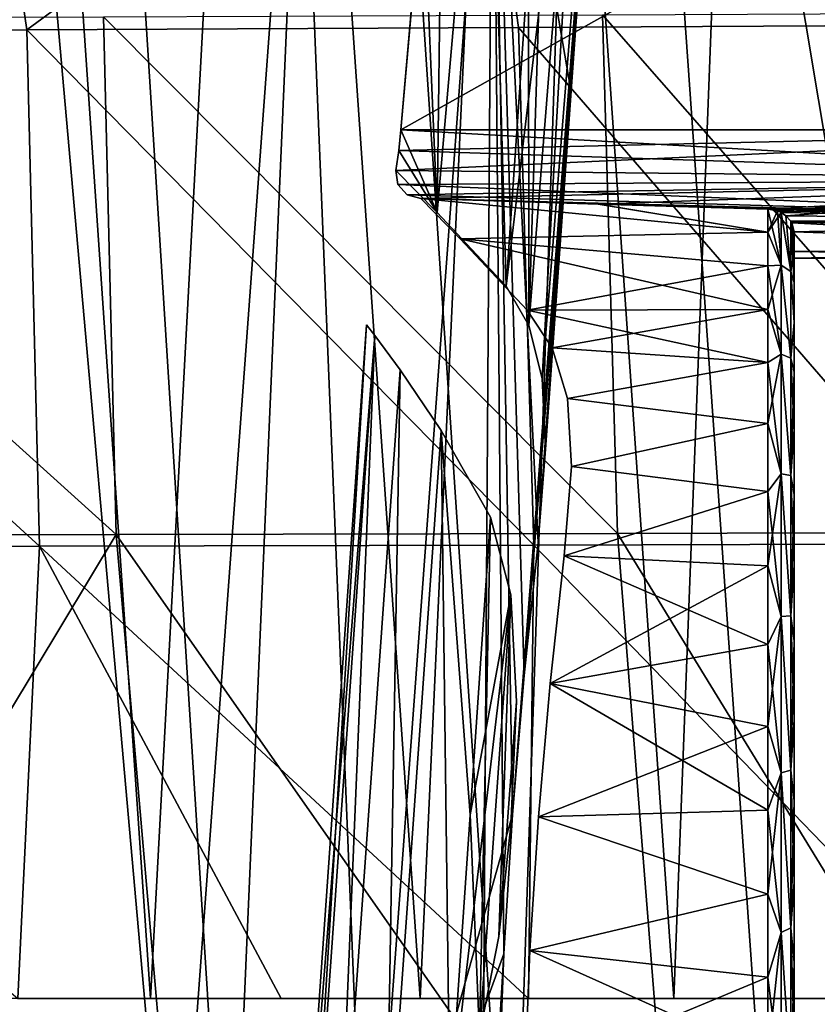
# Model space of a CAD drawing. Header units: millimetres. Extents: x -148 to 148, y -42 to 96.
# Tile 107 of 132: x 102 to 116, y -25 to -7. Entities that reach past the tile are written whole.
import ezdxf

# ---------------------------------------------------------------- set-up
doc = ezdxf.new("R2010")
doc.units = ezdxf.units.MM
doc.header["$LTSCALE"] = 127.314815
for name, color, linetype in [('10', 7, 'CONTINUOUS'), ('11', 7, 'CONTINUOUS'), ('150', 7, 'CONTINUOUS'), ('151', 7, 'CONTINUOUS'), ('167', 7, 'CONTINUOUS'), ('179', 7, 'CONTINUOUS'), ('180', 7, 'CONTINUOUS'), ('181', 7, 'CONTINUOUS'), ('187', 7, 'CONTINUOUS'), ('33', 7, 'CONTINUOUS'), ('34', 7, 'CONTINUOUS'), ('38', 7, 'CONTINUOUS'), ('39', 7, 'CONTINUOUS'), ('4', 7, 'CONTINUOUS'), ('40', 7, 'CONTINUOUS'), ('42', 7, 'CONTINUOUS'), ('5', 7, 'CONTINUOUS'), ('6', 7, 'CONTINUOUS'), ('67', 7, 'CONTINUOUS')]:
    doc.layers.add(name, color=color, linetype=linetype)

msp = doc.modelspace()

# ---------------------------------------------------------------- linework, layer by layer
at = {"layer": '10', "linetype": 'Continuous'}
for points in [[(110.689, -12.016, 7.562), (111.096, -6.021, 7.409), (112.119, 0, 8.318), (110.689, -12.016, 7.562)], [(111.105, -12.742, 8.363), (110.689, -12.016, 7.562), (112.119, 0, 8.318), (111.105, -12.742, 8.363)], [(111.353, -13.714, 9.247), (111.105, -12.742, 8.363), (112.119, 0, 8.318), (111.353, -13.714, 9.247)], [(111.413, -15.022, 10.183), (111.353, -13.714, 9.247), (112.454, 0, 9.502), (111.413, -15.022, 10.183)], [(112.454, 0, 9.502), (111.353, -13.714, 9.247), (112.119, 0, 8.318), (112.454, 0, 9.502)], [(112.489, 0, 10.731), (111.882, -8.398, 10.911), (111.413, -15.022, 10.183), (112.489, 0, 10.731)], [(112.489, 0, 10.731), (111.413, -15.022, 10.183), (112.454, 0, 9.502), (112.489, 0, 10.731)], [(111.882, -8.398, 10.911), (111.278, -16.744, 11.085), (111.413, -15.022, 10.183), (111.882, -8.398, 10.911)], [(110.023, -21.767, 7.804), (110.398, -16.273, 7.669), (110.773, -17.71, 8.517), (110.023, -21.767, 7.804)], [(109.649, -27.238, 7.937), (110.023, -21.767, 7.804), (110.773, -17.71, 8.517), (109.649, -27.238, 7.937)], [(110.192, -25.828, 8.681), (109.649, -27.238, 7.937), (110.773, -17.71, 8.517), (110.192, -25.828, 8.681)], [(110.553, -24.009, 9.247), (110.192, -25.828, 8.681), (110.773, -17.71, 8.517), (110.553, -24.009, 9.247)], [(110.876, -19.678, 9.198), (110.553, -24.009, 9.247), (110.773, -17.71, 8.517), (110.876, -19.678, 9.198)], [(110.771, -21.963, 9.457), (110.553, -24.009, 9.247), (110.876, -19.678, 9.198), (110.771, -21.963, 9.457)]]:
    msp.add_3dface(points, dxfattribs=at)
at = {"layer": '11', "linetype": 'Continuous'}
for points in [[(111.505, 0, -7.252), (111.096, -6.021, -7.409), (111.105, -12.742, -8.363), (111.505, 0, -7.252)], [(111.353, -13.714, -9.247), (112.119, 0, -8.318), (111.105, -12.742, -8.363), (111.353, -13.714, -9.247)], [(112.119, 0, -8.318), (111.505, 0, -7.252), (111.105, -12.742, -8.363), (112.119, 0, -8.318)], [(111.278, -16.744, -11.085), (111.882, -8.398, -10.911), (112.454, 0, -9.502), (111.278, -16.744, -11.085)], [(111.278, -16.744, -11.085), (112.454, 0, -9.502), (111.413, -15.022, -10.183), (111.278, -16.744, -11.085)], [(111.413, -15.022, -10.183), (112.454, 0, -9.502), (111.353, -13.714, -9.247), (111.413, -15.022, -10.183)], [(112.454, 0, -9.502), (112.119, 0, -8.318), (111.353, -13.714, -9.247), (112.454, 0, -9.502)], [(111.882, -8.398, -10.911), (112.489, 0, -10.731), (112.454, 0, -9.502), (111.882, -8.398, -10.911)], [(111.096, -6.021, -7.409), (110.689, -12.016, -7.562), (111.105, -12.742, -8.363), (111.096, -6.021, -7.409)], [(110.398, -16.273, -7.669), (110.023, -21.767, -7.804), (110.192, -25.828, -8.681), (110.398, -16.273, -7.669)], [(110.773, -17.71, -8.517), (110.398, -16.273, -7.669), (110.192, -25.828, -8.681), (110.773, -17.71, -8.517)], [(110.553, -24.009, -9.247), (110.773, -17.71, -8.517), (110.192, -25.828, -8.681), (110.553, -24.009, -9.247)], [(110.876, -19.678, -9.198), (110.773, -17.71, -8.517), (110.553, -24.009, -9.247), (110.876, -19.678, -9.198)], [(110.771, -21.963, -9.457), (110.876, -19.678, -9.198), (110.553, -24.009, -9.247), (110.771, -21.963, -9.457)], [(110.023, -21.767, -7.804), (109.649, -27.238, -7.937), (110.192, -25.828, -8.681), (110.023, -21.767, -7.804)]]:
    msp.add_3dface(points, dxfattribs=at)
at = {"layer": '150', "color": 40, "linetype": 'Continuous', "true_color": 0xfaa000}
for points in [[(93.157, -16.618, -98.758), (103.491, -16.596, -89.538), (94.52, -31.5, -99.696), (93.157, -16.618, -98.758)], [(94.52, -31.5, -99.696), (103.491, -16.596, -89.538), (104.781, -31.5, -90.531), (94.52, -31.5, -99.696)], [(103.491, -16.596, -89.538), (112.739, -16.574, -79.445), (113.921, -31.5, -80.571), (103.491, -16.596, -89.538)], [(104.781, -31.5, -90.531), (103.491, -16.596, -89.538), (113.921, -31.5, -80.571), (104.781, -31.5, -90.531)], [(112.739, -16.574, -79.445), (120.826, -16.552, -68.586), (121.884, -31.5, -69.935), (112.739, -16.574, -79.445)], [(113.921, -31.5, -80.571), (112.739, -16.574, -79.445), (121.884, -31.5, -69.935), (113.921, -31.5, -80.571)]]:
    msp.add_3dface(points, dxfattribs=at)
at = {"layer": '151', "color": 40, "linetype": 'Continuous', "true_color": 0xfaa000}
for points in [[(103.258, -7.047, -88.241), (103.491, -16.596, -89.538), (92.962, -7.084, -97.527), (103.258, -7.047, -88.241)], [(112.462, -7.009, -78.076), (112.739, -16.574, -79.445), (103.258, -7.047, -88.241), (112.462, -7.009, -78.076)], [(112.739, -16.574, -79.445), (103.491, -16.596, -89.538), (103.258, -7.047, -88.241), (112.739, -16.574, -79.445)], [(120.494, -6.972, -67.145), (120.826, -16.552, -68.586), (112.462, -7.009, -78.076), (120.494, -6.972, -67.145)], [(120.826, -16.552, -68.586), (112.739, -16.574, -79.445), (112.462, -7.009, -78.076), (120.826, -16.552, -68.586)], [(103.491, -16.596, -89.538), (93.157, -16.618, -98.758), (92.962, -7.084, -97.527), (103.491, -16.596, -89.538)]]:
    msp.add_3dface(points, dxfattribs=at)
at = {"layer": '167', "color": 40, "linetype": 'Continuous', "true_color": 0xfaa000}
for points in [[(120.284, -31.5, 80.635), (120.964, 16.104, 74.892), (112.374, 15.784, 85.596), (120.284, -31.5, 80.635)], [(100.056, -31.5, 101.603), (102.597, 15.797, 95.513), (97.279, 15.936, 100.144), (100.056, -31.5, 101.603)], [(100.056, -31.5, 101.603), (105.581, -31.5, 96.691), (102.597, 15.797, 95.513), (100.056, -31.5, 101.603)], [(105.581, -31.5, 96.691), (107.628, 15.747, 90.662), (102.597, 15.797, 95.513), (105.581, -31.5, 96.691)], [(105.581, -31.5, 96.691), (110.8, -31.5, 91.548), (107.628, 15.747, 90.662), (105.581, -31.5, 96.691)], [(110.8, -31.5, 91.548), (112.374, 15.784, 85.596), (107.628, 15.747, 90.662), (110.8, -31.5, 91.548)], [(110.8, -31.5, 91.548), (115.704, -31.5, 86.19), (112.374, 15.784, 85.596), (110.8, -31.5, 91.548)], [(115.704, -31.5, 86.19), (120.284, -31.5, 80.635), (112.374, 15.784, 85.596), (115.704, -31.5, 86.19)]]:
    msp.add_3dface(points, dxfattribs=at)
at = {"layer": '179', "color": 40, "linetype": 'Continuous', "true_color": 0xfaa000}
for points in [[(91.893, -16.83, -97.223), (101.676, -25.156, -89.791), (102.08, -16.811, -88.136), (91.893, -16.83, -97.223)], [(101.676, -25.156, -89.791), (106.539, -25.156, -84.858), (102.08, -16.811, -88.136), (101.676, -25.156, -89.791)], [(102.08, -16.811, -88.136), (111.099, -25.156, -79.73), (111.197, -16.791, -78.19), (102.08, -16.811, -88.136)], [(106.539, -25.156, -84.858), (111.099, -25.156, -79.73), (102.08, -16.811, -88.136), (106.539, -25.156, -84.858)], [(111.099, -25.156, -79.73), (119.287, -25.156, -68.947), (111.197, -16.791, -78.19), (111.099, -25.156, -79.73)], [(111.197, -16.791, -78.19), (119.287, -25.156, -68.947), (119.166, -16.769, -67.492), (111.197, -16.791, -78.19)]]:
    msp.add_3dface(points, dxfattribs=at)
at = {"layer": '180', "color": 40, "linetype": 'Continuous', "true_color": 0xfaa000}
for points in [[(101.844, -7.283, -86.847), (111.197, -16.791, -78.19), (110.915, -7.242, -76.831), (101.844, -7.283, -86.847)], [(110.915, -7.242, -76.831), (119.166, -16.769, -67.492), (118.828, -7.201, -66.062), (110.915, -7.242, -76.831)], [(111.197, -16.791, -78.19), (119.166, -16.769, -67.492), (110.915, -7.242, -76.831), (111.197, -16.791, -78.19)], [(91.694, -7.322, -95.999), (102.08, -16.811, -88.136), (101.844, -7.283, -86.847), (91.694, -7.322, -95.999)], [(91.893, -16.83, -97.223), (102.08, -16.811, -88.136), (91.694, -7.322, -95.999), (91.893, -16.83, -97.223)], [(102.08, -16.811, -88.136), (111.197, -16.791, -78.19), (101.844, -7.283, -86.847), (102.08, -16.811, -88.136)]]:
    msp.add_3dface(points, dxfattribs=at)
at = {"layer": '181', "color": 40, "linetype": 'Continuous', "true_color": 0xfaa000}
for points in [[(91.694, -7.322, -95.999), (101.844, -7.283, -86.847), (100.957, -1.27, -86.464), (91.694, -7.322, -95.999)], [(100.957, -1.27, -86.464), (101.844, -7.283, -86.847), (110.08, -1.242, -76.403), (100.957, -1.27, -86.464)], [(101.844, -7.283, -86.847), (110.915, -7.242, -76.831), (110.08, -1.242, -76.403), (101.844, -7.283, -86.847)], [(110.08, -1.242, -76.403), (118.828, -7.201, -66.062), (118.054, -1.214, -65.539), (110.08, -1.242, -76.403)], [(110.915, -7.242, -76.831), (118.828, -7.201, -66.062), (110.08, -1.242, -76.403), (110.915, -7.242, -76.831)]]:
    msp.add_3dface(points, dxfattribs=at)
at = {"layer": '187', "color": 40, "linetype": 'Continuous', "true_color": 0xfaa000}
for points in [[(115.335, 15.412, 79.035), (119.411, 15.611, 73.672), (118.158, -25.154, 79.471), (115.335, 15.412, 79.035)], [(98.87, -25.154, 99.474), (101.346, 15.306, 93.982), (104.126, -25.154, 94.777), (98.87, -25.154, 99.474)], [(101.346, 15.306, 93.982), (106.296, 15.257, 89.202), (104.126, -25.154, 94.777), (101.346, 15.306, 93.982)], [(106.296, 15.257, 89.202), (110.965, 15.293, 84.211), (109.098, -25.154, 89.867), (106.296, 15.257, 89.202)], [(109.098, -25.154, 89.867), (110.965, 15.293, 84.211), (113.778, -25.154, 84.76), (109.098, -25.154, 89.867)], [(110.965, 15.293, 84.211), (115.335, 15.412, 79.035), (113.778, -25.154, 84.76), (110.965, 15.293, 84.211)], [(113.778, -25.154, 84.76), (115.335, 15.412, 79.035), (118.158, -25.154, 79.471), (113.778, -25.154, 84.76)], [(104.126, -25.154, 94.777), (106.296, 15.257, 89.202), (109.098, -25.154, 89.867), (104.126, -25.154, 94.777)]]:
    msp.add_3dface(points, dxfattribs=at)
at = {"layer": '33', "linetype": 'Continuous'}
for points in [[(116, -11.383, 3.461), (116, -32.765, 2.97), (116, -11.014, 2.006), (116, -11.383, 3.461)], [(116, -11.014, 2.006), (116, -33.066, 1.498), (116, -11.375, 1.304), (116, -11.014, 2.006)], [(116, -32.765, 2.97), (116, -33.066, 1.498), (116, -11.014, 2.006), (116, -32.765, 2.97)], [(116, -33.066, -1.498), (116, -11.014, -2.006), (116, -11.375, -1.304), (116, -33.066, -1.498)], [(116, -32.765, -2.97), (116, -11.014, -2.006), (116, -33.066, -1.498), (116, -32.765, -2.97)], [(116, -11.383, -3.461), (116, -11.014, -2.006), (116, -32.765, -2.97), (116, -11.383, -3.461)], [(116, -11.375, 1.304), (116, -33.167, 0), (116, -11.5, 0.525), (116, -11.375, 1.304)], [(116, -33.066, 1.498), (116, -33.167, 0), (116, -11.375, 1.304), (116, -33.066, 1.498)], [(116, -11.5, -0.525), (116, -33.066, -1.498), (116, -11.375, -1.304), (116, -11.5, -0.525)], [(116, -11.943, 4.855), (116, -32.269, 4.387), (116, -11.383, 3.461), (116, -11.943, 4.855)], [(116, -32.269, 4.387), (116, -32.765, 2.97), (116, -11.383, 3.461), (116, -32.269, 4.387)], [(116, -32.269, -4.387), (116, -11.383, -3.461), (116, -32.765, -2.97), (116, -32.269, -4.387)], [(116, -11.943, -4.855), (116, -11.383, -3.461), (116, -32.269, -4.387), (116, -11.943, -4.855)], [(116, -11.5, 0.525), (116, -33.167, 0), (116, -11.5, -0.525), (116, -11.5, 0.525)], [(116, -33.167, 0), (116, -33.066, -1.498), (116, -11.5, -0.525), (116, -33.167, 0)], [(116, -12.686, 6.16), (116, -31.588, 5.726), (116, -11.943, 4.855), (116, -12.686, 6.16)], [(116, -31.588, 5.726), (116, -32.269, 4.387), (116, -11.943, 4.855), (116, -31.588, 5.726)], [(116, -31.588, -5.726), (116, -11.943, -4.855), (116, -32.269, -4.387), (116, -31.588, -5.726)], [(116, -12.686, -6.16), (116, -11.943, -4.855), (116, -31.588, -5.726), (116, -12.686, -6.16)], [(116, -30.732, 6.961), (116, -31.588, 5.726), (116, -12.686, 6.16), (116, -30.732, 6.961)], [(116, -13.597, 7.355), (116, -30.732, 6.961), (116, -12.686, 6.16), (116, -13.597, 7.355)], [(116, -30.732, -6.961), (116, -12.686, -6.16), (116, -31.588, -5.726), (116, -30.732, -6.961)], [(116, -13.597, -7.355), (116, -12.686, -6.16), (116, -30.732, -6.961), (116, -13.597, -7.355)], [(116, -29.72, 8.069), (116, -30.732, 6.961), (116, -13.597, 7.355), (116, -29.72, 8.069)], [(116, -14.66, 8.416), (116, -29.72, 8.069), (116, -13.597, 7.355), (116, -14.66, 8.416)], [(116, -29.72, -8.069), (116, -13.597, -7.355), (116, -30.732, -6.961), (116, -29.72, -8.069)], [(116, -14.66, -8.416), (116, -13.597, -7.355), (116, -29.72, -8.069), (116, -14.66, -8.416)], [(116, -15.855, 9.325), (116, -28.567, 9.032), (116, -14.66, 8.416), (116, -15.855, 9.325)], [(116, -28.567, 9.032), (116, -29.72, 8.069), (116, -14.66, 8.416), (116, -28.567, 9.032)], [(116, -15.855, -9.325), (116, -14.66, -8.416), (116, -28.567, -9.032), (116, -15.855, -9.325)], [(116, -28.567, -9.032), (116, -14.66, -8.416), (116, -29.72, -8.069), (116, -28.567, -9.032)], [(116, -17.162, 10.065), (116, -27.296, 9.832), (116, -15.855, 9.325), (116, -17.162, 10.065)], [(116, -27.296, 9.832), (116, -28.567, 9.032), (116, -15.855, 9.325), (116, -27.296, 9.832)], [(116, -27.296, -9.832), (116, -15.855, -9.325), (116, -28.567, -9.032), (116, -27.296, -9.832)], [(116, -17.162, -10.065), (116, -15.855, -9.325), (116, -27.296, -9.832), (116, -17.162, -10.065)], [(116, -18.556, 10.623), (116, -25.928, 10.453), (116, -17.162, 10.065), (116, -18.556, 10.623)], [(116, -25.928, 10.453), (116, -27.296, 9.832), (116, -17.162, 10.065), (116, -25.928, 10.453)], [(116, -25.928, -10.453), (116, -17.162, -10.065), (116, -27.296, -9.832), (116, -25.928, -10.453)], [(116, -18.556, -10.623), (116, -17.162, -10.065), (116, -25.928, -10.453), (116, -18.556, -10.623)], [(116, -20.013, 10.989), (116, -24.49, 10.886), (116, -18.556, 10.623), (116, -20.013, 10.989)], [(116, -24.49, 10.886), (116, -25.928, 10.453), (116, -18.556, 10.623), (116, -24.49, 10.886)], [(116, -24.49, -10.886), (116, -18.556, -10.623), (116, -25.928, -10.453), (116, -24.49, -10.886)], [(116, -20.013, -10.989), (116, -18.556, -10.623), (116, -24.49, -10.886), (116, -20.013, -10.989)], [(116, -21.505, 11.156), (116, -23.007, 11.122), (116, -20.013, 10.989), (116, -21.505, 11.156)], [(116, -23.007, 11.122), (116, -24.49, 10.886), (116, -20.013, 10.989), (116, -23.007, 11.122)], [(116, -23.007, -11.122), (116, -20.013, -10.989), (116, -24.49, -10.886), (116, -23.007, -11.122)], [(116, -21.505, -11.156), (116, -20.013, -10.989), (116, -23.007, -11.122), (116, -21.505, -11.156)]]:
    msp.add_3dface(points, dxfattribs=at)
at = {"layer": '34', "linetype": 'Continuous'}
for points in [[(109.11, -10.397, 2.598), (109.84, -11.14, 4.78), (115.517, -11.02, 3.944), (109.11, -10.397, 2.598)], [(112.388, -10.498, 2.526), (109.11, -10.397, 2.598), (115.517, -11.02, 3.944), (112.388, -10.498, 2.526)], [(109.11, -10.397, -2.598), (112.387, -10.498, -2.526), (115.517, -11.02, -3.944), (109.11, -10.397, -2.598)], [(109.84, -11.14, -4.78), (109.11, -10.397, -2.598), (115.517, -11.02, -3.944), (109.84, -11.14, -4.78)], [(112.387, -10.498, -2.526), (115.517, -10.594, -2.451), (115.517, -11.02, -3.944), (112.387, -10.498, -2.526)], [(115.517, -10.594, 2.451), (112.388, -10.498, 2.526), (115.517, -11.02, 3.944), (115.517, -10.594, 2.451)], [(115.517, -11.02, 3.944), (109.84, -11.14, 4.78), (115.517, -11.641, 5.367), (115.517, -11.02, 3.944)], [(115.517, -11.641, -5.367), (109.84, -11.14, -4.78), (115.517, -11.02, -3.944), (115.517, -11.641, -5.367)], [(109.84, -11.14, 4.78), (111.074, -12.454, 6.974), (115.517, -11.641, 5.367), (109.84, -11.14, 4.78)], [(111.074, -12.454, -6.974), (109.84, -11.14, -4.78), (115.517, -12.445, -6.695), (111.074, -12.454, -6.974)], [(115.517, -12.445, -6.695), (109.84, -11.14, -4.78), (115.517, -11.641, -5.367), (115.517, -12.445, -6.695)], [(115.517, -11.641, 5.367), (111.074, -12.454, 6.974), (115.517, -12.445, 6.695), (115.517, -11.641, 5.367)], [(111.074, -12.454, 6.974), (111.538, -13.153, 7.817), (115.517, -12.445, 6.695), (111.074, -12.454, 6.974)], [(115.517, -13.419, -7.905), (111.074, -12.454, -6.974), (115.517, -12.445, -6.695), (115.517, -13.419, -7.905)], [(111.538, -13.153, -7.817), (111.074, -12.454, -6.974), (115.517, -13.419, -7.905), (111.538, -13.153, -7.817)], [(115.517, -12.445, 6.695), (111.538, -13.153, 7.817), (115.517, -13.419, 7.905), (115.517, -12.445, 6.695)], [(111.538, -13.153, 7.817), (111.818, -14.086, 8.748), (115.517, -13.419, 7.905), (111.538, -13.153, 7.817)], [(111.818, -14.086, -8.748), (111.538, -13.153, -7.817), (115.517, -13.419, -7.905), (111.818, -14.086, -8.748)], [(115.517, -13.419, 7.905), (111.818, -14.086, 8.748), (115.517, -14.545, 8.974), (115.517, -13.419, 7.905)], [(115.517, -14.545, -8.974), (111.818, -14.086, -8.748), (115.517, -13.419, -7.905), (115.517, -14.545, -8.974)], [(111.818, -14.086, 8.748), (111.893, -15.341, 9.733), (115.517, -14.545, 8.974), (111.818, -14.086, 8.748)], [(111.893, -15.341, -9.733), (111.818, -14.086, -8.748), (115.517, -14.545, -8.974), (111.893, -15.341, -9.733)], [(115.517, -14.545, 8.974), (111.893, -15.341, 9.733), (115.517, -15.802, 9.884), (115.517, -14.545, 8.974)], [(115.517, -15.802, -9.884), (111.893, -15.341, -9.733), (115.517, -14.545, -8.974), (115.517, -15.802, -9.884)], [(111.893, -15.341, 9.733), (111.757, -16.991, 10.682), (115.517, -15.802, 9.884), (111.893, -15.341, 9.733)], [(111.757, -16.991, -10.682), (111.893, -15.341, -9.733), (115.517, -15.802, -9.884), (111.757, -16.991, -10.682)], [(115.517, -15.802, 9.884), (111.757, -16.991, 10.682), (115.517, -17.17, 10.62), (115.517, -15.802, 9.884)], [(115.517, -17.17, -10.62), (111.757, -16.991, -10.682), (115.517, -15.802, -9.884), (115.517, -17.17, -10.62)], [(111.757, -16.991, 10.682), (111.496, -19.34, 11.504), (115.517, -17.17, 10.62), (111.757, -16.991, 10.682)], [(111.496, -19.34, -11.504), (111.757, -16.991, -10.682), (115.517, -18.623, -11.167), (111.496, -19.34, -11.504)], [(115.517, -18.623, -11.167), (111.757, -16.991, -10.682), (115.517, -17.17, -10.62), (115.517, -18.623, -11.167)], [(115.517, -17.17, 10.62), (111.496, -19.34, 11.504), (115.517, -18.623, 11.167), (115.517, -17.17, 10.62)], [(115.517, -18.623, 11.167), (111.496, -19.34, 11.504), (115.517, -20.135, 11.517), (115.517, -18.623, 11.167)], [(115.517, -20.135, -11.517), (111.496, -19.34, -11.504), (115.517, -18.623, -11.167), (115.517, -20.135, -11.517)], [(111.496, -19.34, 11.504), (111.281, -21.803, 11.813), (115.517, -20.135, 11.517), (111.496, -19.34, 11.504)], [(111.281, -21.803, -11.813), (111.496, -19.34, -11.504), (115.517, -21.681, -11.662), (111.281, -21.803, -11.813)], [(115.517, -21.681, -11.662), (111.496, -19.34, -11.504), (115.517, -20.135, -11.517), (115.517, -21.681, -11.662)], [(115.517, -20.135, 11.517), (111.281, -21.803, 11.813), (115.517, -21.681, 11.662), (115.517, -20.135, 11.517)], [(115.517, -21.681, 11.662), (111.281, -21.803, 11.813), (115.517, -23.232, 11.602), (115.517, -21.681, 11.662)], [(115.517, -23.232, -11.602), (111.281, -21.803, -11.813), (115.517, -21.681, -11.662), (115.517, -23.232, -11.602)], [(111.281, -21.803, 11.813), (111.124, -24.269, 11.6), (115.517, -23.232, 11.602), (111.281, -21.803, 11.813)], [(111.124, -24.269, -11.6), (111.281, -21.803, -11.813), (115.517, -23.232, -11.602), (111.124, -24.269, -11.6)], [(115.517, -23.232, 11.602), (111.124, -24.269, 11.6), (115.517, -24.762, 11.335), (115.517, -23.232, 11.602)], [(115.517, -24.762, -11.335), (111.124, -24.269, -11.6), (115.517, -23.232, -11.602), (115.517, -24.762, -11.335)], [(111.124, -24.269, 11.6), (111.031, -26.63, 10.879), (115.517, -24.762, 11.335), (111.124, -24.269, 11.6)], [(111.031, -26.63, -10.879), (111.124, -24.269, -11.6), (115.517, -26.243, -10.868), (111.031, -26.63, -10.879)], [(115.517, -26.243, -10.868), (111.124, -24.269, -11.6), (115.517, -24.762, -11.335), (115.517, -26.243, -10.868)], [(115.517, -24.762, 11.335), (111.031, -26.63, 10.879), (115.517, -26.243, 10.868), (115.517, -24.762, 11.335)]]:
    msp.add_3dface(points, dxfattribs=at)
at = {"layer": '38', "linetype": 'Continuous'}
for points in [[(109.547, 0, 3.5), (109.15, -4.462, 3.266), (125, -9.131, 3.021), (109.547, 0, 3.5)], [(109.547, 0, 3.5), (125, -9.131, 3.021), (125, 0, 3.5), (109.547, 0, 3.5)], [(109.15, -4.462, 3.266), (108.745, -9.131, 3.021), (125, -9.131, 3.021), (109.15, -4.462, 3.266)]]:
    msp.add_3dface(points, dxfattribs=at)
at = {"layer": '39', "linetype": 'Continuous'}
for points in [[(108.745, -9.131, -3.021), (109.15, -4.462, -3.266), (109.547, 0, -3.5), (108.745, -9.131, -3.021)], [(125, -9.131, -3.021), (108.745, -9.131, -3.021), (125, 0, -3.5), (125, -9.131, -3.021)], [(108.745, -9.131, -3.021), (109.547, 0, -3.5), (125, 0, -3.5), (108.745, -9.131, -3.021)]]:
    msp.add_3dface(points, dxfattribs=at)
at = {"layer": '4', "linetype": 'Continuous'}
for points in [[(95.297, 0, 60.724), (99.534, -31.244, 48.714), (101.786, 0, 49.077), (95.297, 0, 60.724)], [(99.534, -31.244, 48.714), (104.556, -31.244, 36.717), (101.786, 0, 49.077), (99.534, -31.244, 48.714)], [(101.786, 0, 49.077), (104.556, -31.244, 36.717), (106.858, 0, 36.747), (101.786, 0, 49.077)], [(104.556, -31.244, 36.717), (108.137, -31.244, 24.214), (106.858, 0, 36.747), (104.556, -31.244, 36.717)], [(106.858, 0, 36.747), (108.137, -31.244, 24.214), (110.442, 0, 23.906), (106.858, 0, 36.747)], [(108.137, -31.244, 24.214), (110.23, -31.244, 11.377), (110.442, 0, 23.906), (108.137, -31.244, 24.214)], [(110.23, -31.244, 11.377), (110.646, -24.33, 12.037), (110.442, 0, 23.906), (110.23, -31.244, 11.377)], [(112.489, 0, 10.731), (110.442, 0, 23.906), (111.882, -8.398, 10.911), (112.489, 0, 10.731)], [(111.018, -19.193, 11.937), (111.278, -16.744, 11.085), (110.442, 0, 23.906), (111.018, -19.193, 11.937)], [(110.442, 0, 23.906), (111.278, -16.744, 11.085), (111.882, -8.398, 10.911), (110.442, 0, 23.906)], [(110.802, -21.76, 12.258), (111.018, -19.193, 11.937), (110.442, 0, 23.906), (110.802, -21.76, 12.258)], [(110.646, -24.33, 12.037), (110.802, -21.76, 12.258), (110.442, 0, 23.906), (110.646, -24.33, 12.037)], [(110.391, -29.019, 11.333), (110.646, -24.33, 12.037), (110.23, -31.244, 11.377), (110.391, -29.019, 11.333)], [(110.552, -26.791, 11.288), (110.646, -24.33, 12.037), (110.391, -29.019, 11.333), (110.552, -26.791, 11.288)]]:
    msp.add_3dface(points, dxfattribs=at)
at = {"layer": '40', "linetype": 'Continuous'}
for points in [[(108.705, -9.512, -2.972), (108.745, -9.131, -3.021), (125, -10.047, -2.795), (108.705, -9.512, -2.972)], [(108.745, -9.131, -3.021), (125, -9.131, -3.021), (125, -10.047, -2.795), (108.745, -9.131, -3.021)], [(108.652, -9.883, -2.864), (108.705, -9.512, -2.972), (125, -10.047, -2.795), (108.652, -9.883, -2.864)], [(108.652, -9.883, -2.864), (125, -10.047, -2.795), (108.686, -10.14, -2.75), (108.652, -9.883, -2.864)], [(125, -10.047, -2.795), (125, -10.814, -2.245), (108.686, -10.14, -2.75), (125, -10.047, -2.795)], [(108.686, -10.14, -2.75), (125, -10.814, -2.245), (108.858, -10.326, -2.644), (108.686, -10.14, -2.75)], [(125, -10.814, -2.245), (109.11, -10.397, -2.598), (108.858, -10.326, -2.644), (125, -10.814, -2.245)], [(112.387, -10.498, -2.526), (109.11, -10.397, -2.598), (125, -10.814, -2.245), (112.387, -10.498, -2.526)], [(115.517, -10.594, -2.451), (112.387, -10.498, -2.526), (125, -10.814, -2.245), (115.517, -10.594, -2.451)], [(115.695, -10.627, -2.423), (115.517, -10.594, -2.451), (125, -10.814, -2.245), (115.695, -10.627, -2.423)], [(115.76, -10.656, -2.397), (115.695, -10.627, -2.423), (125, -10.814, -2.245), (115.76, -10.656, -2.397)], [(115.848, -10.715, -2.344), (115.76, -10.656, -2.397), (125, -10.814, -2.245), (115.848, -10.715, -2.344)], [(115.936, -10.812, -2.248), (115.848, -10.715, -2.344), (125, -10.814, -2.245), (115.936, -10.812, -2.248)], [(125, -11.323, -1.45), (115.936, -10.812, -2.248), (125, -10.814, -2.245), (125, -11.323, -1.45)], [(115.957, -10.847, -2.209), (115.936, -10.812, -2.248), (125, -11.323, -1.45), (115.957, -10.847, -2.209)], [(116, -11.014, -2.006), (115.957, -10.847, -2.209), (125, -11.323, -1.45), (116, -11.014, -2.006)], [(116, -11.375, -1.304), (116, -11.014, -2.006), (125, -11.323, -1.45), (116, -11.375, -1.304)], [(125, -11.5, -0.525), (116, -11.375, -1.304), (125, -11.323, -1.45), (125, -11.5, -0.525)], [(116, -11.5, -0.525), (116, -11.375, -1.304), (125, -11.5, -0.525), (116, -11.5, -0.525)]]:
    msp.add_3dface(points, dxfattribs=at)
at = {"layer": '42', "linetype": 'Continuous'}
for points in [[(125, -9.131, 3.021), (108.652, -9.883, 2.864), (125, -10.047, 2.795), (125, -9.131, 3.021)], [(108.705, -9.512, 2.972), (108.652, -9.883, 2.864), (125, -9.131, 3.021), (108.705, -9.512, 2.972)], [(108.745, -9.131, 3.021), (108.705, -9.512, 2.972), (125, -9.131, 3.021), (108.745, -9.131, 3.021)], [(125, -10.047, 2.795), (108.652, -9.883, 2.864), (108.686, -10.14, 2.75), (125, -10.047, 2.795)], [(108.858, -10.326, 2.644), (125, -10.047, 2.795), (108.686, -10.14, 2.75), (108.858, -10.326, 2.644)], [(109.11, -10.397, 2.598), (125, -10.047, 2.795), (108.858, -10.326, 2.644), (109.11, -10.397, 2.598)], [(109.11, -10.397, 2.598), (112.388, -10.498, 2.526), (125, -10.047, 2.795), (109.11, -10.397, 2.598)], [(112.388, -10.498, 2.526), (115.517, -10.594, 2.451), (125, -10.047, 2.795), (112.388, -10.498, 2.526)], [(125, -10.047, 2.795), (115.517, -10.594, 2.451), (115.695, -10.627, 2.423), (125, -10.047, 2.795)], [(115.76, -10.656, 2.397), (125, -10.047, 2.795), (115.695, -10.627, 2.423), (115.76, -10.656, 2.397)], [(115.848, -10.715, 2.344), (125, -10.047, 2.795), (115.76, -10.656, 2.397), (115.848, -10.715, 2.344)], [(125, -10.814, 2.245), (125, -10.047, 2.795), (115.848, -10.715, 2.344), (125, -10.814, 2.245)], [(115.936, -10.812, 2.248), (125, -10.814, 2.245), (115.848, -10.715, 2.344), (115.936, -10.812, 2.248)], [(115.957, -10.847, 2.209), (125, -10.814, 2.245), (115.936, -10.812, 2.248), (115.957, -10.847, 2.209)], [(116, -11.014, 2.006), (125, -10.814, 2.245), (115.957, -10.847, 2.209), (116, -11.014, 2.006)], [(116, -11.014, 2.006), (125, -11.323, 1.45), (125, -10.814, 2.245), (116, -11.014, 2.006)], [(116, -11.014, 2.006), (116, -11.375, 1.304), (125, -11.323, 1.45), (116, -11.014, 2.006)], [(116, -11.375, 1.304), (116, -11.5, 0.525), (125, -11.323, 1.45), (116, -11.375, 1.304)], [(116, -11.5, 0.525), (125, -11.5, 0.525), (125, -11.323, 1.45), (116, -11.5, 0.525)]]:
    msp.add_3dface(points, dxfattribs=at)
at = {"layer": '5', "linetype": 'Continuous'}
for points in [[(95.297, 0, -60.724), (101.786, 0, -49.077), (99.534, -31.244, -48.714), (95.297, 0, -60.724)], [(99.534, -31.244, -48.714), (101.786, 0, -49.077), (104.556, -31.244, -36.717), (99.534, -31.244, -48.714)], [(101.786, 0, -49.077), (106.858, 0, -36.747), (104.556, -31.244, -36.717), (101.786, 0, -49.077)], [(104.556, -31.244, -36.717), (106.858, 0, -36.747), (108.137, -31.244, -24.214), (104.556, -31.244, -36.717)], [(106.858, 0, -36.747), (110.442, 0, -23.906), (108.137, -31.244, -24.214), (106.858, 0, -36.747)], [(110.442, 0, -23.906), (110.802, -21.76, -12.258), (108.137, -31.244, -24.214), (110.442, 0, -23.906)], [(112.489, 0, -10.731), (110.802, -21.76, -12.258), (110.442, 0, -23.906), (112.489, 0, -10.731)], [(111.018, -19.193, -11.937), (110.802, -21.76, -12.258), (112.489, 0, -10.731), (111.018, -19.193, -11.937)], [(111.882, -8.398, -10.911), (111.018, -19.193, -11.937), (112.489, 0, -10.731), (111.882, -8.398, -10.911)], [(111.278, -16.744, -11.085), (111.018, -19.193, -11.937), (111.882, -8.398, -10.911), (111.278, -16.744, -11.085)], [(110.802, -21.76, -12.258), (110.646, -24.33, -12.037), (108.137, -31.244, -24.214), (110.802, -21.76, -12.258)], [(108.137, -31.244, -24.214), (110.646, -24.33, -12.037), (110.23, -31.244, -11.377), (108.137, -31.244, -24.214)], [(110.23, -31.244, -11.377), (110.646, -24.33, -12.037), (110.391, -29.02, -11.333), (110.23, -31.244, -11.377)], [(110.646, -24.33, -12.037), (110.552, -26.791, -11.288), (110.391, -29.02, -11.333), (110.646, -24.33, -12.037)]]:
    msp.add_3dface(points, dxfattribs=at)
at = {"layer": '6', "linetype": 'Continuous'}
for points in [[(109.547, 0, 3.5), (109.413, -10.657, 5.21), (108.745, -9.131, 3.021), (109.547, 0, 3.5)], [(109.15, -4.462, 3.266), (109.547, 0, 3.5), (108.745, -9.131, 3.021), (109.15, -4.462, 3.266)], [(109.15, -4.462, -3.266), (109.413, -10.657, -5.21), (109.547, 0, -3.5), (109.15, -4.462, -3.266)], [(109.547, 0, -3.5), (109.413, -10.657, -5.21), (110.343, 0, -5.415), (109.547, 0, -3.5)], [(109.413, -10.657, -5.21), (110.689, -12.016, -7.562), (110.343, 0, -5.415), (109.413, -10.657, -5.21)], [(110.343, 0, 5.415), (109.413, -10.657, 5.21), (109.547, 0, 3.5), (110.343, 0, 5.415)], [(110.689, -12.016, 7.562), (109.413, -10.657, 5.21), (110.343, 0, 5.415), (110.689, -12.016, 7.562)], [(110.689, -12.016, -7.562), (111.096, -6.021, -7.409), (110.343, 0, -5.415), (110.689, -12.016, -7.562)], [(111.096, -6.021, 7.409), (110.689, -12.016, 7.562), (110.343, 0, 5.415), (111.096, -6.021, 7.409)], [(108.745, -9.131, -3.021), (109.413, -10.657, -5.21), (109.15, -4.462, -3.266), (108.745, -9.131, -3.021)], [(108.705, -9.512, -2.972), (109.413, -10.657, -5.21), (108.745, -9.131, -3.021), (108.705, -9.512, -2.972)], [(108.745, -9.131, 3.021), (109.413, -10.657, 5.21), (108.705, -9.512, 2.972), (108.745, -9.131, 3.021)], [(108.652, -9.883, -2.864), (109.413, -10.657, -5.21), (108.705, -9.512, -2.972), (108.652, -9.883, -2.864)], [(109.413, -10.657, 5.21), (108.652, -9.883, 2.864), (108.705, -9.512, 2.972), (109.413, -10.657, 5.21)], [(106.821, -31.162, 0), (107, -30.943, -2.1), (108.11, -12.724, 0), (106.821, -31.162, 0)], [(108.264, -12.925, 2.026), (106.821, -31.162, 0), (108.11, -12.724, 0), (108.264, -12.925, 2.026)], [(108.11, -12.724, 0), (107, -30.943, -2.1), (108.264, -12.925, -2.026), (108.11, -12.724, 0)], [(107, -30.943, 2.1), (106.821, -31.162, 0), (108.264, -12.925, 2.026), (107, -30.943, 2.1)], [(107, -30.943, -2.1), (107.547, -30.255, -4.192), (108.264, -12.925, -2.026), (107, -30.943, -2.1)], [(107.547, -30.255, 4.192), (107, -30.943, 2.1), (108.264, -12.925, 2.026), (107.547, -30.255, 4.192)], [(108.264, -12.925, -2.026), (107.547, -30.255, -4.192), (108.729, -13.556, -4.045), (108.264, -12.925, -2.026)], [(108.729, -13.556, 4.045), (107.547, -30.255, 4.192), (108.264, -12.925, 2.026), (108.729, -13.556, 4.045)], [(107.547, -30.255, -4.192), (108.469, -29.024, -6.206), (108.729, -13.556, -4.045), (107.547, -30.255, -4.192)], [(108.469, -29.024, 6.206), (107.547, -30.255, 4.192), (108.729, -13.556, 4.045), (108.469, -29.024, 6.206)], [(109.487, -14.678, 5.992), (108.469, -29.024, 6.206), (108.729, -13.556, 4.045), (109.487, -14.678, 5.992)], [(108.729, -13.556, -4.045), (108.469, -29.024, -6.206), (109.487, -14.678, -5.992), (108.729, -13.556, -4.045)], [(109.649, -27.238, 7.937), (108.469, -29.024, 6.206), (109.487, -14.678, 5.992), (109.649, -27.238, 7.937)], [(108.469, -29.024, -6.206), (109.649, -27.238, -7.937), (109.487, -14.678, -5.992), (108.469, -29.024, -6.206)], [(110.398, -16.273, -7.669), (109.487, -14.678, -5.992), (110.023, -21.767, -7.804), (110.398, -16.273, -7.669)], [(110.398, -16.273, 7.669), (110.023, -21.767, 7.804), (109.487, -14.678, 5.992), (110.398, -16.273, 7.669)], [(110.023, -21.767, 7.804), (109.649, -27.238, 7.937), (109.487, -14.678, 5.992), (110.023, -21.767, 7.804)], [(109.487, -14.678, -5.992), (109.649, -27.238, -7.937), (110.023, -21.767, -7.804), (109.487, -14.678, -5.992)]]:
    msp.add_3dface(points, dxfattribs=at)
at = {"layer": '67', "linetype": 'Continuous'}
for points in [[(115.517, -10.594, 2.451), (115.517, -11.02, 3.944), (115.695, -10.627, 2.423), (115.517, -10.594, 2.451)], [(115.517, -10.594, -2.451), (115.695, -10.627, -2.423), (115.76, -11.626, -5.178), (115.517, -10.594, -2.451)], [(115.517, -11.02, -3.944), (115.517, -10.594, -2.451), (115.76, -11.626, -5.178), (115.517, -11.02, -3.944)], [(115.517, -11.02, 3.944), (115.76, -10.656, 2.397), (115.695, -10.627, 2.423), (115.517, -11.02, 3.944)], [(115.76, -10.656, 2.397), (115.517, -11.02, 3.944), (115.76, -11.626, 5.178), (115.76, -10.656, 2.397)], [(115.695, -10.627, -2.423), (115.76, -10.656, -2.397), (115.76, -11.626, -5.178), (115.695, -10.627, -2.423)], [(115.76, -10.656, -2.397), (115.848, -10.715, -2.344), (115.936, -11.743, -5.003), (115.76, -10.656, -2.397)], [(115.76, -10.656, -2.397), (115.936, -11.743, -5.003), (115.76, -11.626, -5.178), (115.76, -10.656, -2.397)], [(115.848, -10.715, 2.344), (115.76, -10.656, 2.397), (115.936, -11.743, 5.003), (115.848, -10.715, 2.344)], [(115.936, -11.743, 5.003), (115.76, -10.656, 2.397), (115.76, -11.626, 5.178), (115.936, -11.743, 5.003)], [(115.848, -10.715, -2.344), (115.936, -10.812, -2.248), (115.936, -11.743, -5.003), (115.848, -10.715, -2.344)], [(115.936, -10.812, 2.248), (115.848, -10.715, 2.344), (115.936, -11.743, 5.003), (115.936, -10.812, 2.248)], [(116, -11.383, 3.461), (115.936, -10.812, 2.248), (115.936, -11.743, 5.003), (116, -11.383, 3.461)], [(116, -11.383, 3.461), (115.957, -10.847, 2.209), (115.936, -10.812, 2.248), (116, -11.383, 3.461)], [(115.936, -10.812, -2.248), (116, -11.943, -4.855), (115.936, -11.743, -5.003), (115.936, -10.812, -2.248)], [(116, -11.383, -3.461), (115.936, -10.812, -2.248), (115.957, -10.847, -2.209), (116, -11.383, -3.461)], [(116, -11.383, -3.461), (116, -11.943, -4.855), (115.936, -10.812, -2.248), (116, -11.383, -3.461)], [(116, -11.383, 3.461), (116, -11.014, 2.006), (115.957, -10.847, 2.209), (116, -11.383, 3.461)], [(116, -11.014, -2.006), (116, -11.383, -3.461), (115.957, -10.847, -2.209), (116, -11.014, -2.006)], [(115.517, -11.02, 3.944), (115.517, -11.641, 5.367), (115.76, -11.626, 5.178), (115.517, -11.02, 3.944)], [(115.517, -11.641, -5.367), (115.517, -11.02, -3.944), (115.76, -11.626, -5.178), (115.517, -11.641, -5.367)], [(116, -11.943, 4.855), (116, -11.383, 3.461), (115.936, -11.743, 5.003), (116, -11.943, 4.855)], [(115.517, -12.445, 6.695), (115.76, -13.269, 7.628), (115.76, -11.626, 5.178), (115.517, -12.445, 6.695)], [(115.517, -11.641, 5.367), (115.517, -12.445, 6.695), (115.76, -11.626, 5.178), (115.517, -11.641, 5.367)], [(115.517, -11.641, -5.367), (115.76, -11.626, -5.178), (115.76, -13.269, -7.628), (115.517, -11.641, -5.367)], [(115.517, -12.445, -6.695), (115.517, -11.641, -5.367), (115.76, -13.269, -7.628), (115.517, -12.445, -6.695)], [(115.936, -11.743, -5.003), (115.936, -13.344, -7.437), (115.76, -11.626, -5.178), (115.936, -11.743, -5.003)], [(115.76, -11.626, -5.178), (115.936, -13.344, -7.437), (115.76, -13.269, -7.628), (115.76, -11.626, -5.178)], [(115.936, -13.344, 7.437), (115.936, -11.743, 5.003), (115.76, -11.626, 5.178), (115.936, -13.344, 7.437)], [(115.76, -13.269, 7.628), (115.936, -13.344, 7.437), (115.76, -11.626, 5.178), (115.76, -13.269, 7.628)], [(115.936, -13.344, 7.437), (116, -12.686, 6.16), (115.936, -11.743, 5.003), (115.936, -13.344, 7.437)], [(116, -12.686, 6.16), (116, -11.943, 4.855), (115.936, -11.743, 5.003), (116, -12.686, 6.16)], [(115.936, -11.743, -5.003), (116, -12.686, -6.16), (115.936, -13.344, -7.437), (115.936, -11.743, -5.003)], [(116, -11.943, -4.855), (116, -12.686, -6.16), (115.936, -11.743, -5.003), (116, -11.943, -4.855)], [(115.517, -12.445, 6.695), (115.517, -13.419, 7.905), (115.76, -13.269, 7.628), (115.517, -12.445, 6.695)], [(115.517, -13.419, -7.905), (115.517, -12.445, -6.695), (115.76, -13.269, -7.628), (115.517, -13.419, -7.905)], [(116, -13.597, 7.355), (116, -12.686, 6.16), (115.936, -13.344, 7.437), (116, -13.597, 7.355)], [(116, -12.686, -6.16), (116, -13.597, -7.355), (115.936, -13.344, -7.437), (116, -12.686, -6.16)], [(115.517, -14.545, 8.974), (115.76, -15.476, 9.585), (115.76, -13.269, 7.628), (115.517, -14.545, 8.974)], [(115.517, -13.419, 7.905), (115.517, -14.545, 8.974), (115.76, -13.269, 7.628), (115.517, -13.419, 7.905)], [(115.517, -13.419, -7.905), (115.76, -13.269, -7.628), (115.76, -15.476, -9.585), (115.517, -13.419, -7.905)], [(115.517, -14.545, -8.974), (115.517, -13.419, -7.905), (115.76, -15.476, -9.585), (115.517, -14.545, -8.974)], [(115.936, -13.344, -7.437), (115.936, -15.509, -9.386), (115.76, -13.269, -7.628), (115.936, -13.344, -7.437)], [(115.76, -13.269, -7.628), (115.936, -15.509, -9.386), (115.76, -15.476, -9.585), (115.76, -13.269, -7.628)], [(115.936, -15.509, 9.386), (115.936, -13.344, 7.437), (115.76, -13.269, 7.628), (115.936, -15.509, 9.386)], [(115.76, -15.476, 9.585), (115.936, -15.509, 9.386), (115.76, -13.269, 7.628), (115.76, -15.476, 9.585)], [(115.936, -15.509, 9.386), (116, -13.597, 7.355), (115.936, -13.344, 7.437), (115.936, -15.509, 9.386)], [(115.936, -13.344, -7.437), (116, -14.66, -8.416), (115.936, -15.509, -9.386), (115.936, -13.344, -7.437)], [(116, -13.597, -7.355), (116, -14.66, -8.416), (115.936, -13.344, -7.437), (116, -13.597, -7.355)], [(116, -14.66, 8.416), (116, -13.597, 7.355), (115.936, -15.509, 9.386), (116, -14.66, 8.416)], [(115.517, -14.545, 8.974), (115.517, -15.802, 9.884), (115.76, -15.476, 9.585), (115.517, -14.545, 8.974)], [(115.517, -15.802, -9.884), (115.517, -14.545, -8.974), (115.76, -15.476, -9.585), (115.517, -15.802, -9.884)], [(116, -15.855, 9.325), (116, -14.66, 8.416), (115.936, -15.509, 9.386), (116, -15.855, 9.325)], [(116, -14.66, -8.416), (116, -15.855, -9.325), (115.936, -15.509, -9.386), (116, -14.66, -8.416)], [(115.517, -17.17, 10.62), (115.76, -18.106, 10.921), (115.76, -15.476, 9.585), (115.517, -17.17, 10.62)], [(115.517, -15.802, 9.884), (115.517, -17.17, 10.62), (115.76, -15.476, 9.585), (115.517, -15.802, 9.884)], [(115.517, -15.802, -9.884), (115.76, -15.476, -9.585), (115.76, -18.106, -10.921), (115.517, -15.802, -9.884)], [(115.936, -15.509, -9.386), (115.936, -18.097, -10.724), (115.76, -15.476, -9.585), (115.936, -15.509, -9.386)], [(115.76, -15.476, -9.585), (115.936, -18.097, -10.724), (115.76, -18.106, -10.921), (115.76, -15.476, -9.585)], [(115.936, -18.097, 10.724), (115.936, -15.509, 9.386), (115.76, -15.476, 9.585), (115.936, -18.097, 10.724)], [(115.76, -18.106, 10.921), (115.936, -18.097, 10.724), (115.76, -15.476, 9.585), (115.76, -18.106, 10.921)], [(115.936, -18.097, 10.724), (116, -15.855, 9.325), (115.936, -15.509, 9.386), (115.936, -18.097, 10.724)], [(115.936, -15.509, -9.386), (116, -17.162, -10.065), (115.936, -18.097, -10.724), (115.936, -15.509, -9.386)], [(116, -15.855, -9.325), (116, -17.162, -10.065), (115.936, -15.509, -9.386), (116, -15.855, -9.325)], [(115.517, -17.17, -10.62), (115.517, -15.802, -9.884), (115.76, -18.106, -10.921), (115.517, -17.17, -10.62)], [(116, -17.162, 10.065), (116, -15.855, 9.325), (115.936, -18.097, 10.724), (116, -17.162, 10.065)], [(115.517, -17.17, 10.62), (115.517, -18.623, 11.167), (115.76, -18.106, 10.921), (115.517, -17.17, 10.62)], [(115.517, -18.623, -11.167), (115.517, -17.17, -10.62), (115.76, -18.106, -10.921), (115.517, -18.623, -11.167)], [(116, -18.556, 10.623), (116, -17.162, 10.065), (115.936, -18.097, 10.724), (116, -18.556, 10.623)], [(116, -17.162, -10.065), (116, -18.556, -10.623), (115.936, -18.097, -10.724), (116, -17.162, -10.065)], [(115.517, -20.135, 11.517), (115.76, -20.988, 11.55), (115.76, -18.106, 10.921), (115.517, -20.135, 11.517)], [(115.517, -18.623, 11.167), (115.517, -20.135, 11.517), (115.76, -18.106, 10.921), (115.517, -18.623, 11.167)], [(115.517, -18.623, -11.167), (115.76, -18.106, -10.921), (115.76, -20.988, -11.55), (115.517, -18.623, -11.167)], [(115.936, -18.097, -10.724), (115.936, -20.94, -11.363), (115.76, -18.106, -10.921), (115.936, -18.097, -10.724)], [(115.936, -20.94, 11.363), (115.936, -18.097, 10.724), (115.76, -18.106, 10.921), (115.936, -20.94, 11.363)], [(115.76, -18.106, -10.921), (115.936, -20.94, -11.363), (115.76, -20.988, -11.55), (115.76, -18.106, -10.921)], [(115.76, -20.988, 11.55), (115.936, -20.94, 11.363), (115.76, -18.106, 10.921), (115.76, -20.988, 11.55)], [(115.936, -20.94, 11.363), (116, -18.556, 10.623), (115.936, -18.097, 10.724), (115.936, -20.94, 11.363)], [(115.936, -18.097, -10.724), (116, -20.013, -10.989), (115.936, -20.94, -11.363), (115.936, -18.097, -10.724)], [(116, -18.556, -10.623), (116, -20.013, -10.989), (115.936, -18.097, -10.724), (116, -18.556, -10.623)], [(115.517, -20.135, -11.517), (115.517, -18.623, -11.167), (115.76, -20.988, -11.55), (115.517, -20.135, -11.517)], [(116, -20.013, 10.989), (116, -18.556, 10.623), (115.936, -20.94, 11.363), (116, -20.013, 10.989)], [(115.517, -21.681, -11.662), (115.517, -20.135, -11.517), (115.76, -20.988, -11.55), (115.517, -21.681, -11.662)], [(115.517, -20.135, 11.517), (115.517, -21.681, 11.662), (115.76, -20.988, 11.55), (115.517, -20.135, 11.517)], [(116, -21.505, 11.156), (116, -20.013, 10.989), (115.936, -20.94, 11.363), (116, -21.505, 11.156)], [(116, -20.013, -10.989), (116, -21.505, -11.156), (115.936, -20.94, -11.363), (116, -20.013, -10.989)], [(115.517, -21.681, -11.662), (115.76, -20.988, -11.55), (115.76, -23.935, -11.432), (115.517, -21.681, -11.662)], [(115.517, -21.681, 11.662), (115.517, -23.232, 11.602), (115.76, -20.988, 11.55), (115.517, -21.681, 11.662)], [(115.517, -23.232, 11.602), (115.76, -23.935, 11.432), (115.76, -20.988, 11.55), (115.517, -23.232, 11.602)], [(115.936, -20.94, -11.363), (115.936, -23.851, -11.261), (115.76, -20.988, -11.55), (115.936, -20.94, -11.363)], [(115.936, -23.851, 11.261), (115.936, -20.94, 11.363), (115.76, -20.988, 11.55), (115.936, -23.851, 11.261)], [(115.76, -20.988, -11.55), (115.936, -23.851, -11.261), (115.76, -23.935, -11.432), (115.76, -20.988, -11.55)], [(115.76, -23.935, 11.432), (115.936, -23.851, 11.261), (115.76, -20.988, 11.55), (115.76, -23.935, 11.432)], [(115.936, -23.851, 11.261), (116, -21.505, 11.156), (115.936, -20.94, 11.363), (115.936, -23.851, 11.261)], [(115.936, -20.94, -11.363), (116, -23.007, -11.122), (115.936, -23.851, -11.261), (115.936, -20.94, -11.363)], [(116, -21.505, -11.156), (116, -23.007, -11.122), (115.936, -20.94, -11.363), (116, -21.505, -11.156)], [(116, -23.007, 11.122), (116, -21.505, 11.156), (115.936, -23.851, 11.261), (116, -23.007, 11.122)], [(115.517, -23.232, -11.602), (115.517, -21.681, -11.662), (115.76, -23.935, -11.432), (115.517, -23.232, -11.602)], [(116, -24.49, 10.886), (116, -23.007, 11.122), (115.936, -23.851, 11.261), (116, -24.49, 10.886)], [(116, -23.007, -11.122), (116, -24.49, -10.886), (115.936, -23.851, -11.261), (116, -23.007, -11.122)], [(115.517, -24.762, -11.335), (115.517, -23.232, -11.602), (115.76, -23.935, -11.432), (115.517, -24.762, -11.335)], [(115.517, -23.232, 11.602), (115.517, -24.762, 11.335), (115.76, -23.935, 11.432), (115.517, -23.232, 11.602)], [(115.517, -24.762, -11.335), (115.76, -23.935, -11.432), (115.76, -26.757, -10.573), (115.517, -24.762, -11.335)], [(115.517, -26.243, 10.868), (115.76, -26.757, 10.573), (115.76, -23.935, 11.432), (115.517, -26.243, 10.868)], [(115.517, -24.762, 11.335), (115.517, -26.243, 10.868), (115.76, -23.935, 11.432), (115.517, -24.762, 11.335)], [(115.936, -23.851, -11.261), (115.936, -26.642, -10.425), (115.76, -23.935, -11.432), (115.936, -23.851, -11.261)], [(115.936, -26.642, 10.425), (115.936, -23.851, 11.261), (115.76, -23.935, 11.432), (115.936, -26.642, 10.425)], [(115.76, -26.757, 10.573), (115.936, -26.642, 10.425), (115.76, -23.935, 11.432), (115.76, -26.757, 10.573)], [(115.76, -23.935, -11.432), (115.936, -26.642, -10.425), (115.76, -26.757, -10.573), (115.76, -23.935, -11.432)], [(115.936, -26.642, 10.425), (116, -24.49, 10.886), (115.936, -23.851, 11.261), (115.936, -26.642, 10.425)], [(115.936, -23.851, -11.261), (116, -25.928, -10.453), (115.936, -26.642, -10.425), (115.936, -23.851, -11.261)], [(116, -24.49, -10.886), (116, -25.928, -10.453), (115.936, -23.851, -11.261), (116, -24.49, -10.886)], [(116, -25.928, 10.453), (116, -24.49, 10.886), (115.936, -26.642, 10.425), (116, -25.928, 10.453)], [(115.517, -26.243, -10.868), (115.517, -24.762, -11.335), (115.76, -26.757, -10.573), (115.517, -26.243, -10.868)]]:
    msp.add_3dface(points, dxfattribs=at)

doc.saveas('drawing.dxf')
